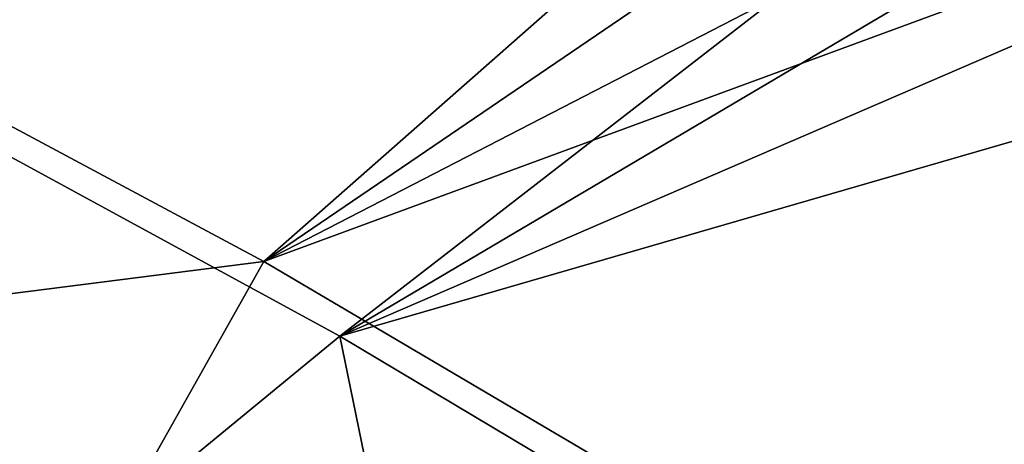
# Model space of a CAD drawing. Header units: metres. Extents: x -1501 to 0, y -1015 to 0.
# Tile 107 of 110: x -362 to -268, y -281 to -241. Entities that reach past the tile are written whole.
import ezdxf

# ---------------------------------------------------------------- set-up
doc = ezdxf.new("R2010")
doc.units = ezdxf.units.M

msp = doc.modelspace()

# ---------------------------------------------------------------- linework, layer by layer
at = {"layer": 'None'}
for points in [[(-338.559021, -263.662933, -63), (-399.088593, -231.218933, -63), (-200.521835, -142.091736, -63)], [(-186.757431, -160.314926, -63), (-338.559021, -263.662933, -63), (-200.521835, -142.091736, -63)], [(-331.342438, -270.748566, -60), (-189.154251, -160.586639, -60), (-388.778107, -239.459717, -60)], [(-338.559021, -263.662933, -63), (-186.757431, -160.314926, -63), (-175.197647, -179.366959, -63)], [(-177.444016, -179.782272, -60), (-189.154251, -160.586639, -60), (-331.342438, -270.748566, -60)], [(-165.431885, -199.850052, -63), (-338.559021, -263.662933, -63), (-175.197647, -179.366959, -63)], [(-167.701416, -200.049957, -60), (-177.444016, -179.782272, -60), (-331.342438, -270.748566, -60)], [(-279.604767, -298.438782, -63), (-338.559021, -263.662933, -63), (-165.431885, -199.850052, -63)], [(-167.701416, -200.049957, -60), (-331.342438, -270.748566, -60), (-159.037781, -220.808853, -60)], [(-154.862213, -225.686035, -63), (-279.604767, -298.438782, -63), (-165.431885, -199.850052, -63)], [(-331.342438, -270.748566, -60), (-275.17334, -304.257996, -60), (-159.037781, -220.808853, -60)], [(-159.037781, -220.808853, -60), (-275.17334, -304.257996, -60), (-151.108994, -241.85939, -60)], [(-279.604767, -298.438782, -63), (-154.862213, -225.686035, -63), (-148.725723, -242.349274, -63)], [(-399.088593, -231.218933, -63), (-338.559021, -263.662933, -63), (-420.990051, -274.161865, -406)], [(-388.778107, -239.459717, -60), (-368.265991, -301.10791, -377.175201), (-331.342438, -270.748566, -60)], [(-141.759155, -263.234894, -63), (-279.604767, -298.438782, -63), (-148.725723, -242.349274, -63)], [(-275.17334, -304.257996, -60), (-143.92485, -263.175537, -60), (-151.108994, -241.85939, -60)], [(-420.990051, -274.161865, -406), (-338.559021, -263.662933, -63), (-362.194397, -305.676514, -406)], [(-338.559021, -263.662933, -63), (-279.604767, -298.438782, -63), (-362.194397, -305.676514, -406)], [(-222.356293, -335.432922, -63), (-279.604767, -298.438782, -63), (-141.759155, -263.234894, -63)], [(-143.92485, -263.175537, -60), (-275.17334, -304.257996, -60), (-137.494247, -284.731018, -60)], [(-368.265991, -301.10791, -377.175201), (-319.30722, -329.483673, -377.175201), (-331.342438, -270.748566, -60)], [(-331.342438, -270.748566, -60), (-319.30722, -329.483673, -377.175201), (-275.17334, -304.257996, -60)]]:
    msp.add_3dface(points, dxfattribs=at)

doc.saveas('drawing.dxf')
